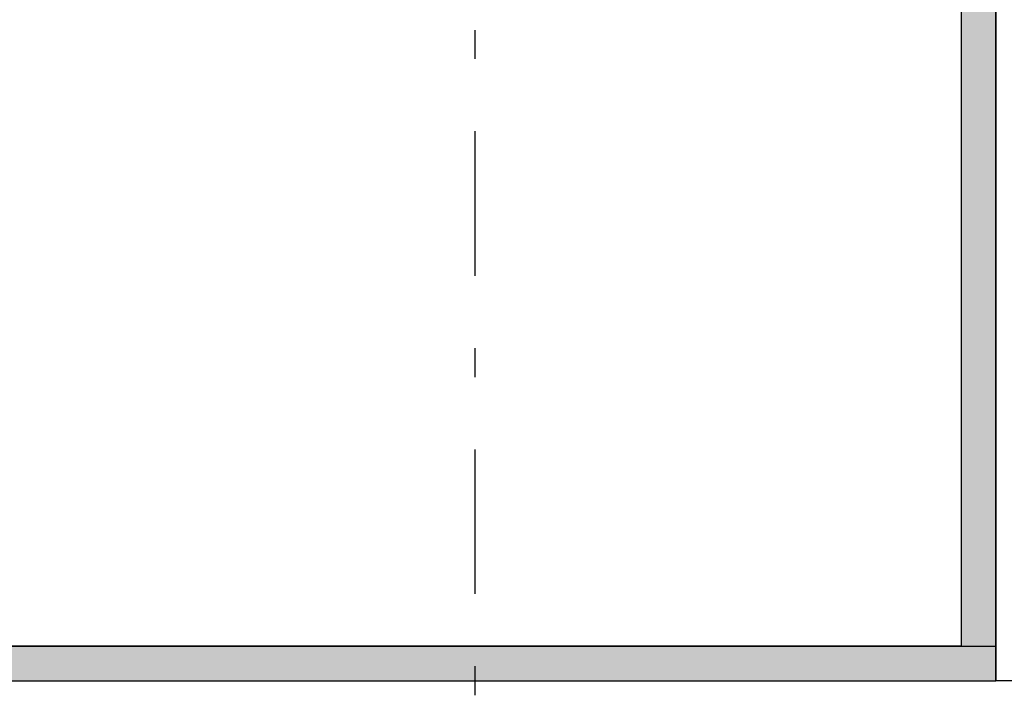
# Model space of a CAD drawing. Extents: x 2 to 87, y -108 to 11.
# Tile 204 of 210: x 46.15 to 49.56, y -14.74 to -12.42. Entities that reach past the tile are written whole.
import ezdxf

# ---------------------------------------------------------------- set-up
doc = ezdxf.new("R2010")
doc.units = 0
doc.header["$MEASUREMENT"] = 0
doc.linetypes.add('DASHDOT', pattern=[1, 0.5, -0.25, 0, -0.25])
for name, color, linetype in [('10', 7, 'CONTINUOUS'), ('13', 7, 'CONTINUOUS'), ('18', 7, 'CONTINUOUS'), ('5', 7, 'CONTINUOUS')]:
    doc.layers.add(name, color=color, linetype=linetype)

msp = doc.modelspace()

# ---------------------------------------------------------------- linework, layer by layer
at = {"layer": '10', "color": 62, "linetype": 'Continuous'}
msp.add_line((49.6276, -14.7075), (49.5282, -14.7075), dxfattribs=at)
at = {"layer": '13', "color": 62, "linetype": 'Continuous'}
for p, q in [((49.5282, -14.7075), (49.5282, -10.3875)), ((49.4082, -10.5075), (49.4082, -14.5875)), ((49.4082, -14.5875), (44.0705, -14.5875)), ((44.0705, -14.7075), (49.5282, -14.7075))]:
    msp.add_line(p, q, dxfattribs=at)
at = {"layer": '18', "color": 62, "linetype": 'Continuous'}
for p, q in [((49.4082, -10.5075), (49.4082, -14.5875)), ((49.5282, -10.5075), (49.5282, -14.5875)), ((44.0705, -14.5875), (49.5282, -14.5875)), ((49.4082, -14.5875), (49.5282, -14.5875)), ((49.5282, -14.5875), (49.5282, -14.7075)), ((44.3715, -14.7075), (49.5282, -14.7075))]:
    msp.add_line(p, q, dxfattribs=at)
for points in [[(49.4082, -10.5075), (49.4082, -14.5875), (49.5282, -14.5875)], [(49.4082, -10.5075), (49.5282, -10.5075), (49.5282, -14.5875)], [(44.0705, -14.5875), (44.0705, -14.5875), (49.5282, -14.5875)], [(44.0705, -14.5875), (44.0705, -14.7075), (49.5282, -14.7075)], [(44.0705, -14.5875), (49.5282, -14.5875), (49.5282, -14.7075)], [(49.4082, -14.5875), (49.4082, -14.5875), (49.5282, -14.5875)], [(44.3715, -14.7075), (44.3715, -14.7075), (49.5282, -14.7075)]]:
    msp.add_solid(points, dxfattribs=at)
at = {"layer": '5', "color": 7, "linetype": 'DASHDOT'}
msp.add_line((47.7276, -7.3075), (47.7276, -96.5075), dxfattribs=at)

doc.saveas('drawing.dxf')
